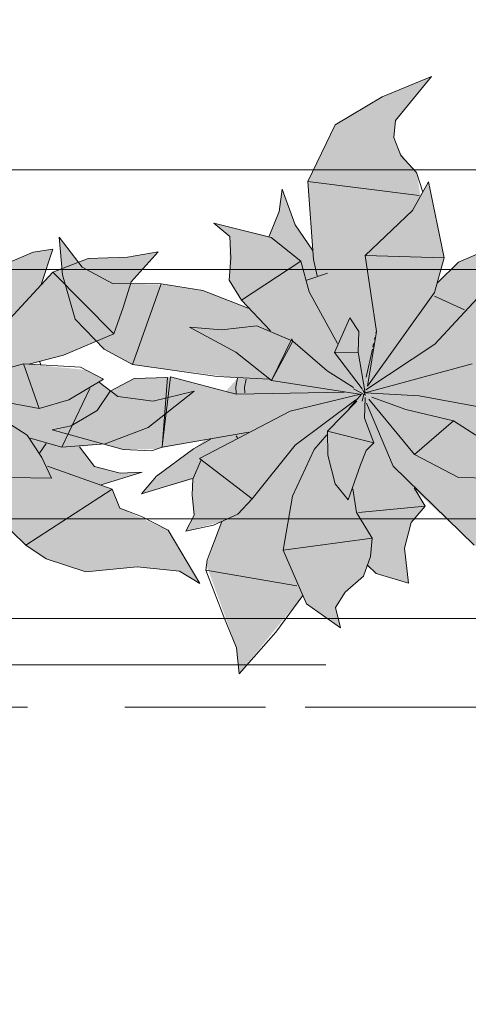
# Model space of a CAD drawing. Header units: millimetres. Extents: x -59761 to 112741, y -57975 to 46221.
# Tile 102 of 256: x 7312 to 7762, y -9341 to -8353. Entities that reach past the tile are written whole.
import ezdxf

# ---------------------------------------------------------------- set-up
doc = ezdxf.new("R2010")
doc.units = ezdxf.units.MM
for name, pattern in [('короткая штриховая', [282.222222, 141.111111, -141.111111]), ('Штриховая', [564.444447, 282.222223, -282.222223]), ('Штрихпунктирная', [670.277762, 352.777767, -176.388884, 0, -141.111112])]:
    doc.linetypes.add(name, pattern=pattern)
for name, color, linetype in [('Интерьер - Мебель', 7, 'Continuous'), ('Элемент модели - Границы зон', 7, 'Continuous'), ('Элемент Модели - Зона', 7, 'Continuous'), ('Элемент Модели - Оси', 2, 'Continuous')]:
    doc.layers.add(name, color=color, linetype=linetype)

msp = doc.modelspace()

# ---------------------------------------------------------------- hatches: boundary and pattern name
at = {"layer": 'Интерьер - Мебель', "linetype": 'Continuous', "lineweight": 0}
for points in [[(7274.75, -8409.96), (7225.19, -8430.25), (7178.16, -8458.45), (7150.58, -8515.08), (7155.24, -8584.26), (7139, -8560.23), (7125.07, -8522.96), (7121.93, -8545.37), (7111.85, -8570.13), (7056.32, -8557.03), (7072.43, -8570.47), (7072.19, -8607.55), (7071.66, -8614.1), (7084.07, -8634.37), (7091.03, -8642.12), (7044.36, -8624.36), (7009.05, -8618.74), (6960.49, -8617.52), (6924.36, -8601.05), (6901.43, -8570.96), (6904.74, -8608.88), (6917.48, -8653.22), (6946.29, -8683.26), (6974.89, -8698.85), (7080.33, -8712.44), (7068.3, -8725.66), (7012.8, -8711.23), (6976.48, -8712.99), (6952.42, -8725.4), (6939.54, -8745.06), (6913.45, -8760.32), (6894.12, -8764.47), (6965.37, -8784.19), (6999.11, -8783.59), (7047.99, -8774.26), (7003.17, -8807.68), (6983.99, -8828.48), (7035.36, -8813.83), (7035.56, -8839.74), (7036.56, -8849.79), (7028.48, -8866.01), (7064.34, -8856.4), (7049.05, -8900.22), (7079.29, -8983.07), (7081.74, -9009.1), (7145.72, -8930.69), (7149.29, -8939.07), (7183.55, -8963.11), (7178.41, -8942.48), (7188.24, -8927.09), (7206.7, -8911.06), (7210.2, -8901.25), (7219.13, -8908.39), (7251.81, -8918.28), (7247.85, -8882.91), (7254.41, -8857.36), (7268.37, -8841.09), (7258.17, -8824.87), (7317.73, -8879.99), (7338.35, -8893.67), (7378, -8906.89), (7429.5, -8901.87), (7472.14, -8906), (7492.4, -8918.55), (7460.49, -8865.04), (7412.06, -8842.84), (7404.52, -8823.94), (7393.53, -8819.64), (7434.39, -8806.66), (7412.6, -8807.72), (7386.89, -8801.17), (7371.85, -8781.32), (7397.3, -8778.41), (7440.68, -8761.85), (7486.56, -8725.45), (7445.5, -8735.47), (7410.13, -8730.99), (7391.62, -8716.86), (7395.69, -8713.57), (7377.73, -8704.23), (7320.71, -8698.49), (7355.55, -8689.59), (7406.13, -8667.87), (7423.39, -8615.87), (7450.66, -8585.88), (7419.93, -8591.27), (7380.48, -8592.49), (7345.02, -8606.14), (7333.12, -8618.69), (7345.04, -8583.2), (7325.35, -8586.21), (7301.96, -8596.06), (7280.96, -8616.71), (7287.36, -8591.95), (7271.74, -8515.63), (7263.81, -8530.01), (7259.84, -8506.11), (7251.93, -8497.55), (7241.77, -8483.4), (7236.85, -8471.21), (7238.68, -8453.92)], [(7724.75, -8409.96), (7675.19, -8430.25), (7628.16, -8458.45), (7600.58, -8515.08), (7605.24, -8584.26), (7589, -8560.23), (7575.07, -8522.96), (7571.93, -8545.37), (7561.85, -8570.13), (7506.32, -8557.03), (7522.43, -8570.47), (7522.19, -8607.55), (7521.66, -8614.1), (7534.07, -8634.37), (7541.03, -8642.12), (7494.36, -8624.36), (7459.05, -8618.74), (7410.49, -8617.52), (7374.36, -8601.05), (7351.43, -8570.96), (7354.74, -8608.88), (7367.48, -8653.22), (7396.29, -8683.26), (7424.89, -8698.85), (7530.33, -8712.44), (7518.3, -8725.66), (7462.8, -8711.23), (7426.48, -8712.99), (7402.42, -8725.4), (7389.54, -8745.06), (7363.45, -8760.32), (7344.12, -8764.47), (7415.37, -8784.19), (7449.11, -8783.59), (7497.99, -8774.26), (7453.17, -8807.68), (7433.99, -8828.48), (7485.36, -8813.83), (7485.56, -8839.74), (7486.56, -8849.79), (7478.48, -8866.01), (7514.34, -8856.4), (7499.05, -8900.22), (7529.29, -8983.07), (7531.74, -9009.1), (7595.72, -8930.69), (7599.29, -8939.07), (7633.55, -8963.11), (7628.41, -8942.48), (7638.24, -8927.09), (7656.7, -8911.06), (7660.2, -8901.25), (7669.13, -8908.39), (7701.81, -8918.28), (7697.85, -8882.91), (7704.41, -8857.36), (7718.37, -8841.09), (7708.17, -8824.87), (7767.73, -8879.99), (7788.35, -8893.67), (7828, -8906.89), (7879.5, -8901.87), (7922.14, -8906), (7942.4, -8918.55), (7910.49, -8865.04), (7862.06, -8842.84), (7854.52, -8823.94), (7843.53, -8819.64), (7884.39, -8806.66), (7862.6, -8807.72), (7836.89, -8801.17), (7821.85, -8781.32), (7847.3, -8778.41), (7890.68, -8761.85), (7936.56, -8725.45), (7895.5, -8735.47), (7860.13, -8730.99), (7841.62, -8716.86), (7845.69, -8713.57), (7827.73, -8704.23), (7770.71, -8698.49), (7805.55, -8689.59), (7856.13, -8667.87), (7873.39, -8615.87), (7900.66, -8585.88), (7869.93, -8591.27), (7830.48, -8592.49), (7795.02, -8606.14), (7783.12, -8618.69), (7795.04, -8583.2), (7775.35, -8586.21), (7751.96, -8596.06), (7730.96, -8616.71), (7737.36, -8591.95), (7721.74, -8515.63), (7713.81, -8530.01), (7709.84, -8506.11), (7701.93, -8497.55), (7691.77, -8483.4), (7686.85, -8471.21), (7688.68, -8453.92)]]:
    msp.add_hatch(color=255, dxfattribs=at).paths.add_polyline_path(points)

# ---------------------------------------------------------------- linework, layer by layer
at = {"layer": 'Интерьер - Мебель', "color": 7, "linetype": 'Continuous', "lineweight": 15}
for p, q in [((7724.75, -8409.96), (7675.19, -8430.25)), ((7724.75, -8409.96), (7675.19, -8430.25)), ((7724.75, -8409.96), (7688.68, -8453.92)), ((7724.75, -8409.96), (7688.68, -8453.92)), ((7675.19, -8430.25), (7628.16, -8458.45)), ((7675.19, -8430.25), (7628.16, -8458.45)), ((7688.68, -8453.92), (7686.85, -8471.21)), ((7688.68, -8453.92), (7686.85, -8471.21)), ((7628.16, -8458.45), (7600.58, -8515.08)), ((7628.16, -8458.45), (7600.58, -8515.08)), ((7686.85, -8471.21), (7694.02, -8488.98)), ((7686.85, -8471.21), (7694.02, -8488.98)), ((7694.02, -8488.98), (7709.84, -8506.11)), ((7694.02, -8488.98), (7709.84, -8506.11)), ((7709.84, -8506.11), (7716.16, -8525.84)), ((7709.84, -8506.11), (7716.16, -8525.84)), ((7575.07, -8522.96), (7571.93, -8545.37)), ((7575.07, -8522.96), (7571.93, -8545.37)), ((7575.07, -8522.96), (7588.04, -8558.81)), ((7575.07, -8522.96), (7588.04, -8558.81)), ((7600.58, -8515.08), (7712.26, -8529.18)), ((7600.58, -8515.08), (7606.53, -8593.47)), ((7600.58, -8515.08), (7712.26, -8529.18)), ((7600.58, -8515.08), (7606.53, -8593.47)), ((7721.74, -8515.63), (7705.88, -8544.39)), ((7721.74, -8515.63), (7705.88, -8544.39)), ((7721.74, -8515.63), (7737.36, -8591.95)), ((7721.74, -8515.63), (7737.36, -8591.95)), ((7705.88, -8544.39), (7658.4, -8589.58)), ((7705.88, -8544.39), (7658.4, -8589.58)), ((7571.93, -8545.37), (7561.85, -8570.13)), ((7571.93, -8545.37), (7561.85, -8570.13)), ((7506.32, -8557.03), (7522.43, -8570.47)), ((7506.32, -8557.03), (7563.98, -8571.22)), ((7506.32, -8557.03), (7522.43, -8570.47)), ((7506.32, -8557.03), (7563.98, -8571.22)), ((7588.04, -8558.81), (7605.24, -8584.26)), ((7588.04, -8558.81), (7605.24, -8584.26)), ((7351.43, -8570.96), (7354.74, -8608.88)), ((7351.43, -8570.96), (7374.36, -8601.05)), ((7351.43, -8570.96), (7354.74, -8608.88)), ((7351.43, -8570.96), (7374.36, -8601.05)), ((7522.43, -8570.47), (7523.43, -8591.99)), ((7522.43, -8570.47), (7523.43, -8591.99)), ((7563.98, -8571.22), (7593.74, -8595.01)), ((7563.98, -8571.22), (7593.74, -8595.01)), ((7345.04, -8583.2), (7325.36, -8586.21)), ((7345.04, -8583.2), (7325.36, -8586.21)), ((7345.04, -8583.2), (7333.12, -8618.69)), ((7345.04, -8583.2), (7333.12, -8618.69)), ((7325.36, -8586.21), (7301.96, -8596.06)), ((7325.36, -8586.21), (7301.96, -8596.06)), ((7380.48, -8592.49), (7345.02, -8606.14)), ((7380.48, -8592.49), (7345.02, -8606.14)), ((7419.93, -8591.27), (7380.48, -8592.49)), ((7419.93, -8591.27), (7380.48, -8592.49)), ((7450.66, -8585.88), (7419.93, -8591.27)), ((7450.66, -8585.88), (7419.93, -8591.27)), ((7450.66, -8585.88), (7423.39, -8615.87)), ((7450.66, -8585.88), (7423.39, -8615.87)), ((7523.43, -8591.99), (7521.66, -8614.1)), ((7523.43, -8591.99), (7521.66, -8614.1)), ((7606.53, -8593.47), (7609.93, -8609.96)), ((7606.53, -8593.47), (7609.93, -8609.96)), ((7658.4, -8589.58), (7737.36, -8591.95)), ((7658.4, -8589.58), (7669.51, -8665.66)), ((7658.4, -8589.58), (7737.36, -8591.95)), ((7658.4, -8589.58), (7669.51, -8665.66)), ((7737.36, -8591.95), (7727.81, -8626.59)), ((7737.36, -8591.95), (7727.81, -8626.59)), ((7775.36, -8586.21), (7751.96, -8596.06)), ((7775.36, -8586.21), (7751.96, -8596.06)), ((7374.36, -8601.05), (7404.71, -8617.47)), ((7374.36, -8601.05), (7404.71, -8617.47)), ((7593.74, -8595.01), (7534.07, -8634.37)), ((7593.74, -8595.01), (7534.07, -8634.37)), ((7593.74, -8595.01), (7602.14, -8625.8)), ((7593.74, -8595.01), (7602.14, -8625.8)), ((7751.96, -8596.06), (7730.96, -8616.71)), ((7751.96, -8596.06), (7730.96, -8616.71)), ((7345.02, -8606.14), (7278.19, -8678.42)), ((7345.02, -8606.14), (7278.19, -8678.42)), ((7345.02, -8606.14), (7406.13, -8667.87)), ((7345.02, -8606.14), (7406.13, -8667.87)), ((7354.74, -8608.88), (7367.48, -8653.22)), ((7354.74, -8608.88), (7367.48, -8653.22)), ((7620.51, -8607.11), (7599.87, -8614.22)), ((7620.51, -8607.11), (7599.87, -8614.22)), ((7795.02, -8606.14), (7728.19, -8678.42)), ((7795.02, -8606.14), (7728.19, -8678.42)), ((7404.71, -8617.47), (7453.52, -8617.86)), ((7404.71, -8617.47), (7453.52, -8617.86)), ((7423.39, -8615.87), (7415.45, -8641.72)), ((7423.39, -8615.87), (7415.45, -8641.72)), ((7453.52, -8617.86), (7424.89, -8698.85)), ((7453.52, -8617.86), (7424.89, -8698.85)), ((7453.52, -8617.86), (7495.5, -8624.54)), ((7453.52, -8617.86), (7495.5, -8624.54)), ((7521.66, -8614.1), (7534.07, -8634.37)), ((7521.66, -8614.1), (7534.07, -8634.37)), ((7495.5, -8624.54), (7541.03, -8642.12)), ((7495.5, -8624.54), (7541.03, -8642.12)), ((7602.14, -8625.8), (7630.39, -8677.64)), ((7602.14, -8625.8), (7630.39, -8677.64)), ((7727.81, -8626.59), (7660.6, -8720.7)), ((7727.81, -8626.59), (7660.6, -8720.7)), ((7727.77, -8630.26), (7757.88, -8644.09)), ((7727.77, -8630.26), (7757.88, -8644.09)), ((7415.45, -8641.72), (7406.13, -8667.87)), ((7415.45, -8641.72), (7406.13, -8667.87)), ((7534.07, -8634.37), (7563.4, -8665.08)), ((7534.07, -8634.37), (7563.4, -8665.08)), ((7367.48, -8653.22), (7396.29, -8683.26)), ((7367.48, -8653.22), (7396.29, -8683.26)), ((7643.01, -8652.04), (7627.58, -8686.74)), ((7643.01, -8652.04), (7627.58, -8686.74)), ((7643.01, -8652.04), (7651.86, -8665.83)), ((7643.01, -8652.04), (7651.86, -8665.83)), ((7482.17, -8661.2), (7514.06, -8664.02)), ((7482.17, -8661.2), (7528.57, -8686.26)), ((7482.17, -8661.2), (7514.06, -8664.02)), ((7482.17, -8661.2), (7528.57, -8686.26)), ((7549.66, -8660), (7514.06, -8664.02)), ((7549.66, -8660), (7514.06, -8664.02)), ((7549.66, -8660), (7585.53, -8675.24)), ((7549.66, -8660), (7585.53, -8675.24)), ((7406.13, -8667.87), (7355.55, -8689.59)), ((7406.13, -8667.87), (7355.55, -8689.59)), ((7584.8, -8672.98), (7564.28, -8714.81)), ((7584.8, -8672.98), (7564.28, -8714.81)), ((7584.8, -8672.98), (7585.53, -8675.24)), ((7584.8, -8672.98), (7585.53, -8675.24)), ((7651.86, -8665.83), (7651.11, -8686.52)), ((7651.86, -8665.83), (7651.11, -8686.52)), ((7669.51, -8665.66), (7660.6, -8720.7)), ((7669.51, -8665.66), (7660.6, -8720.7)), ((7668.01, -8671.84), (7667.59, -8673.77)), ((7668.01, -8671.84), (7667.59, -8673.77)), ((7669.27, -8666.04), (7669.06, -8667.01)), ((7669.27, -8666.04), (7669.06, -8667.01)), ((7585.53, -8675.24), (7564.28, -8714.81)), ((7585.53, -8675.24), (7564.28, -8714.81)), ((7585.53, -8675.24), (7620.22, -8705.22)), ((7585.53, -8675.24), (7620.22, -8705.22)), ((7728.19, -8678.42), (7658.87, -8724.1)), ((7728.19, -8678.42), (7658.87, -8724.1)), ((7666.75, -8677.64), (7665.91, -8681.5)), ((7666.75, -8677.64), (7665.91, -8681.5)), ((7355.55, -8689.59), (7320.73, -8698.49)), ((7355.55, -8689.59), (7320.73, -8698.49)), ((7396.29, -8683.26), (7424.89, -8698.85)), ((7396.29, -8683.26), (7424.89, -8698.85)), ((7528.57, -8686.26), (7564.28, -8714.81)), ((7528.57, -8686.26), (7564.28, -8714.81)), ((7651.11, -8686.52), (7627.58, -8686.74)), ((7651.11, -8686.52), (7627.58, -8686.74)), ((7627.58, -8686.74), (7655.29, -8723.34)), ((7627.58, -8686.74), (7655.29, -8723.34)), ((7651.11, -8686.52), (7658.28, -8727.29)), ((7651.11, -8686.52), (7658.28, -8727.29)), ((7665.48, -8683.44), (7659.38, -8711.42)), ((7665.48, -8683.44), (7659.38, -8711.42)), ((7315.51, -8698.18), (7208.28, -8727.29)), ((7315.51, -8698.18), (7208.28, -8727.29)), ((7315.51, -8698.18), (7372.68, -8701.6)), ((7315.51, -8698.18), (7331.38, -8743.06)), ((7315.51, -8698.18), (7372.68, -8701.6)), ((7315.51, -8698.18), (7331.38, -8743.06)), ((7331.62, -8695.38), (7332.83, -8699.15)), ((7331.62, -8695.38), (7332.83, -8699.15)), ((7372.68, -8701.6), (7395.69, -8713.57)), ((7372.68, -8701.6), (7395.69, -8713.57)), ((7424.89, -8698.85), (7509.87, -8710.79)), ((7424.89, -8698.85), (7509.87, -8710.79)), ((7765.51, -8698.18), (7658.28, -8727.29)), ((7765.51, -8698.18), (7658.28, -8727.29)), ((7460.04, -8711.83), (7426.48, -8712.99)), ((7460.04, -8711.83), (7426.48, -8712.99)), ((7460.04, -8711.83), (7454.45, -8781.84)), ((7460.04, -8711.83), (7454.45, -8781.84)), ((7462.8, -8711.23), (7454.9, -8778.02)), ((7462.8, -8711.23), (7454.9, -8778.02)), ((7462.8, -8711.23), (7529, -8728.44)), ((7462.8, -8711.23), (7529, -8728.44)), ((7509.87, -8710.79), (7561.83, -8713.57)), ((7509.87, -8710.79), (7561.83, -8713.57)), ((7530.33, -8712.44), (7528.59, -8721.16)), ((7530.33, -8712.44), (7528.59, -8721.16)), ((7620.22, -8705.22), (7646.51, -8721.84)), ((7620.22, -8705.22), (7646.51, -8721.84)), ((7395.69, -8713.57), (7361.02, -8734.29)), ((7395.69, -8713.57), (7361.02, -8734.29)), ((7391.62, -8716.86), (7410.13, -8730.99)), ((7391.62, -8716.86), (7410.13, -8730.99)), ((7426.48, -8712.99), (7402.42, -8725.4)), ((7426.48, -8712.99), (7402.42, -8725.4)), ((7528.59, -8721.16), (7528.97, -8727.91)), ((7528.59, -8721.16), (7528.97, -8727.91)), ((7538.88, -8713.54), (7537.27, -8721.57)), ((7538.88, -8713.54), (7537.27, -8721.57)), ((7537.27, -8721.57), (7537.6, -8727.23)), ((7537.27, -8721.57), (7537.6, -8727.23)), ((7564.28, -8714.81), (7652.62, -8728.58)), ((7564.28, -8714.81), (7652.62, -8728.58)), ((7262.31, -8730.12), (7331.38, -8743.06)), ((7262.31, -8730.12), (7331.38, -8743.06)), ((7382.04, -8722.86), (7354.08, -8781.65)), ((7382.04, -8722.86), (7354.08, -8781.65)), ((7402.42, -8725.4), (7389.54, -8745.06)), ((7402.42, -8725.4), (7389.54, -8745.06)), ((7410.13, -8730.99), (7445.5, -8735.47)), ((7410.13, -8730.99), (7445.5, -8735.47)), ((7486.56, -8725.45), (7440.68, -8761.85)), ((7486.56, -8725.45), (7440.68, -8761.85)), ((7486.56, -8725.45), (7445.5, -8735.47)), ((7486.56, -8725.45), (7445.5, -8735.47)), ((7637.17, -8726.6), (7529, -8728.44)), ((7637.17, -8726.6), (7529, -8728.44)), ((7653.44, -8728.48), (7583.06, -8745.78)), ((7653.44, -8728.48), (7583.06, -8745.78)), ((7654.5, -8728.72), (7641.98, -8743.35)), ((7654.5, -8728.72), (7641.98, -8743.35)), ((7646.64, -8723.08), (7658.67, -8729.53)), ((7646.64, -8723.08), (7658.67, -8729.53)), ((7656.9, -8728.72), (7655.24, -8735.57)), ((7656.9, -8728.72), (7655.24, -8735.57)), ((7655.56, -8723.81), (7658.67, -8729.53)), ((7655.56, -8723.81), (7658.67, -8729.53)), ((7657.85, -8724.8), (7657.37, -8726.76)), ((7657.85, -8724.8), (7657.37, -8726.76)), ((7657.54, -8726.3), (7658.28, -8727.29)), ((7657.54, -8726.3), (7658.28, -8727.29)), ((7658.15, -8731.98), (7657.59, -8752.73)), ((7658.15, -8731.98), (7657.59, -8752.73)), ((7658.28, -8727.29), (7712.31, -8730.12)), ((7658.28, -8727.29), (7712.31, -8730.12)), ((7664.77, -8731.69), (7699, -8743.84)), ((7664.77, -8731.69), (7699, -8743.84)), ((7712.31, -8730.12), (7781.38, -8743.06)), ((7712.31, -8730.12), (7781.38, -8743.06)), ((7361.02, -8734.29), (7331.38, -8743.06)), ((7361.02, -8734.29), (7331.38, -8743.06)), ((7648.94, -8734.26), (7588.04, -8779.72)), ((7648.94, -8734.26), (7588.04, -8779.72)), ((7649.91, -8735.73), (7620.38, -8765.54)), ((7649.91, -8735.73), (7620.38, -8765.54)), ((7659.61, -8737.57), (7686.3, -8800.89)), ((7659.61, -8737.57), (7686.3, -8800.89)), ((7661.94, -8733.51), (7707.6, -8789.07)), ((7661.94, -8733.51), (7707.6, -8789.07)), ((7389.54, -8745.06), (7363.45, -8760.32)), ((7389.54, -8745.06), (7363.45, -8760.32)), ((7583.06, -8745.78), (7492, -8793.09)), ((7583.06, -8745.78), (7492, -8793.09)), ((7699, -8743.84), (7746.93, -8755.28)), ((7699, -8743.84), (7746.93, -8755.28)), ((7296.93, -8755.28), (7319.29, -8769.8)), ((7296.93, -8755.28), (7319.29, -8769.8)), ((7363.45, -8760.32), (7344.12, -8764.47)), ((7363.45, -8760.32), (7344.12, -8764.47)), ((7440.68, -8761.85), (7397.3, -8778.41)), ((7440.68, -8761.85), (7397.3, -8778.41)), ((7657.59, -8752.73), (7666.93, -8777.28)), ((7657.59, -8752.73), (7666.93, -8777.28)), ((7746.93, -8755.28), (7707.6, -8789.07)), ((7746.93, -8755.28), (7707.6, -8789.07)), ((7746.93, -8755.28), (7769.29, -8769.8)), ((7746.93, -8755.28), (7769.29, -8769.8)), ((7319.29, -8769.8), (7333.8, -8792.03)), ((7319.29, -8769.8), (7333.8, -8792.03)), ((7344.12, -8764.47), (7415.37, -8784.19)), ((7344.12, -8764.47), (7415.37, -8784.19)), ((7541.53, -8766.69), (7454.45, -8781.84)), ((7541.53, -8766.69), (7454.45, -8781.84)), ((7528.81, -8770.42), (7530.09, -8772.38)), ((7528.81, -8770.42), (7530.09, -8772.38)), ((7619.65, -8769.45), (7607.14, -8784.07)), ((7619.65, -8769.45), (7607.14, -8784.07)), ((7620.38, -8765.54), (7666.93, -8777.28)), ((7620.38, -8765.54), (7620.72, -8789.61)), ((7620.38, -8765.54), (7666.93, -8777.28)), ((7620.38, -8765.54), (7620.72, -8789.61)), ((7322.35, -8772.84), (7354.08, -8781.65)), ((7322.35, -8772.84), (7354.08, -8781.65)), ((7338.19, -8778.14), (7331.49, -8787.81)), ((7338.19, -8778.14), (7331.49, -8787.81)), ((7397.3, -8778.41), (7354.08, -8781.65)), ((7397.3, -8778.41), (7354.08, -8781.65)), ((7371.85, -8781.32), (7386.89, -8801.17)), ((7371.85, -8781.32), (7386.89, -8801.17)), ((7503.28, -8773.67), (7485.98, -8783.52)), ((7503.28, -8773.67), (7485.98, -8783.52)), ((7588.04, -8779.72), (7544.84, -8833.66)), ((7588.04, -8779.72), (7544.84, -8833.66)), ((7666.93, -8777.28), (7659.08, -8785)), ((7666.93, -8777.28), (7659.08, -8785)), ((7415.37, -8784.19), (7443.77, -8785.33)), ((7415.37, -8784.19), (7443.77, -8785.33)), ((7454.45, -8781.84), (7443.77, -8785.33)), ((7454.45, -8781.84), (7443.77, -8785.33)), ((7485.98, -8783.52), (7448.97, -8810.77)), ((7485.98, -8783.52), (7448.97, -8810.77)), ((7607.14, -8784.07), (7585.3, -8831.01)), ((7607.14, -8784.07), (7585.3, -8831.01)), ((7620.72, -8789.61), (7628.23, -8818.62)), ((7620.72, -8789.61), (7628.23, -8818.62)), ((7659.08, -8785), (7653.4, -8799.5)), ((7659.08, -8785), (7653.4, -8799.5)), ((7707.6, -8789.07), (7751.89, -8812.16)), ((7707.6, -8789.07), (7751.89, -8812.16)), ((7236.3, -8800.89), (7317.73, -8879.99)), ((7236.3, -8800.89), (7317.73, -8879.99)), ((7333.8, -8792.03), (7343.44, -8812.9)), ((7333.8, -8792.03), (7343.44, -8812.9)), ((7339.6, -8800.7), (7404.52, -8823.94)), ((7339.6, -8800.7), (7404.52, -8823.94)), ((7386.89, -8801.17), (7412.6, -8807.72)), ((7386.89, -8801.17), (7412.6, -8807.72)), ((7493.76, -8794.45), (7485.36, -8813.83)), ((7493.76, -8794.45), (7485.36, -8813.83)), ((7492, -8793.09), (7544.84, -8833.66)), ((7492, -8793.09), (7544.84, -8833.66)), ((7653.4, -8799.5), (7641.09, -8834.73)), ((7653.4, -8799.5), (7641.09, -8834.73)), ((7686.3, -8800.89), (7767.73, -8879.99)), ((7686.3, -8800.89), (7767.73, -8879.99)), ((7434.39, -8806.66), (7393.53, -8819.64)), ((7434.39, -8806.66), (7393.53, -8819.64)), ((7434.39, -8806.66), (7412.6, -8807.72)), ((7434.39, -8806.66), (7412.6, -8807.72)), ((7448.97, -8810.77), (7433.99, -8828.48)), ((7448.97, -8810.77), (7433.99, -8828.48)), ((7301.89, -8812.16), (7343.44, -8812.9)), ((7301.89, -8812.16), (7343.44, -8812.9)), ((7484.79, -8813.28), (7433.99, -8828.48)), ((7484.79, -8813.28), (7433.99, -8828.48)), ((7485.36, -8813.83), (7484.55, -8829.7)), ((7485.36, -8813.83), (7484.55, -8829.7)), ((7628.23, -8818.62), (7641.09, -8834.73)), ((7628.23, -8818.62), (7641.09, -8834.73)), ((7751.89, -8812.16), (7793.44, -8812.9)), ((7751.89, -8812.16), (7793.44, -8812.9)), ((7404.52, -8823.94), (7317.73, -8879.99)), ((7404.52, -8823.94), (7317.73, -8879.99)), ((7404.52, -8823.94), (7412.06, -8842.84)), ((7404.52, -8823.94), (7412.06, -8842.84)), ((7484.55, -8829.7), (7486.56, -8849.79)), ((7484.55, -8829.7), (7486.56, -8849.79)), ((7585.3, -8831.01), (7576.02, -8884.91)), ((7585.3, -8831.01), (7576.02, -8884.91)), ((7645.86, -8823.56), (7649.57, -8847.4)), ((7645.86, -8823.56), (7649.57, -8847.4)), ((7707.44, -8822.59), (7718.37, -8841.09)), ((7707.44, -8822.59), (7718.37, -8841.09)), ((7710.6, -8824.12), (7708.17, -8824.87)), ((7710.6, -8824.12), (7708.17, -8824.87)), ((7544.84, -8833.66), (7530.51, -8848.81)), ((7544.84, -8833.66), (7530.51, -8848.81)), ((7412.06, -8842.84), (7433.99, -8851.42)), ((7412.06, -8842.84), (7433.99, -8851.42)), ((7486.56, -8849.79), (7478.48, -8866.01)), ((7486.56, -8849.79), (7478.48, -8866.01)), ((7530.51, -8848.81), (7506.09, -8860.08)), ((7530.51, -8848.81), (7506.09, -8860.08)), ((7649.57, -8847.4), (7665.17, -8873.02)), ((7649.57, -8847.4), (7665.17, -8873.02)), ((7718.37, -8841.09), (7651.53, -8847.38)), ((7718.37, -8841.09), (7651.53, -8847.38)), ((7718.37, -8841.09), (7704.41, -8857.36)), ((7718.37, -8841.09), (7704.41, -8857.36)), ((7433.99, -8851.42), (7460.49, -8865.04)), ((7433.99, -8851.42), (7460.49, -8865.04)), ((7506.09, -8860.08), (7478.48, -8866.01)), ((7506.09, -8860.08), (7478.48, -8866.01)), ((7514.34, -8856.4), (7499.67, -8895.26)), ((7514.34, -8856.4), (7499.67, -8895.26)), ((7704.41, -8857.36), (7697.85, -8882.91)), ((7704.41, -8857.36), (7697.85, -8882.91)), ((7460.49, -8865.04), (7492.4, -8918.56)), ((7460.49, -8865.04), (7492.4, -8918.56)), ((7317.73, -8879.99), (7338.35, -8893.67)), ((7317.73, -8879.99), (7338.35, -8893.67)), ((7665.17, -8873.02), (7576.02, -8884.91)), ((7665.17, -8873.02), (7576.02, -8884.91)), ((7665.17, -8873.02), (7663.7, -8891.45)), ((7665.17, -8873.02), (7663.7, -8891.45)), ((7576.02, -8884.91), (7599.29, -8939.07)), ((7576.02, -8884.91), (7599.29, -8939.07)), ((7697.85, -8882.91), (7701.81, -8918.28)), ((7697.85, -8882.91), (7701.81, -8918.28)), ((7338.35, -8893.67), (7378, -8906.89)), ((7338.35, -8893.67), (7378, -8906.89)), ((7499.67, -8895.26), (7498.42, -8905.19)), ((7499.67, -8895.26), (7498.42, -8905.19)), ((7663.7, -8891.45), (7656.7, -8911.06)), ((7663.7, -8891.45), (7656.7, -8911.06)), ((7660.26, -8899.79), (7669.13, -8908.39)), ((7660.26, -8899.79), (7669.13, -8908.39)), ((7429.5, -8901.87), (7378, -8906.89)), ((7429.5, -8901.87), (7378, -8906.89)), ((7429.5, -8901.87), (7472.14, -8906)), ((7429.5, -8901.87), (7472.14, -8906)), ((7472.14, -8906), (7492.4, -8918.56)), ((7472.14, -8906), (7492.4, -8918.56)), ((7498.42, -8905.19), (7589.62, -8920.87)), ((7498.42, -8905.19), (7516.39, -8952.04)), ((7498.42, -8905.19), (7589.62, -8920.87)), ((7498.42, -8905.19), (7516.39, -8952.04)), ((7669.13, -8908.39), (7701.81, -8918.28)), ((7669.13, -8908.39), (7701.81, -8918.28)), ((7656.7, -8911.06), (7638.24, -8927.09)), ((7656.7, -8911.06), (7638.24, -8927.09)), ((7638.24, -8927.09), (7628.41, -8942.48)), ((7638.24, -8927.09), (7628.41, -8942.48)), ((7595.72, -8930.69), (7568.53, -8967.4)), ((7595.72, -8930.69), (7568.53, -8967.4)), ((7599.29, -8939.07), (7633.55, -8963.11)), ((7599.29, -8939.07), (7633.55, -8963.11)), ((7628.41, -8942.48), (7633.55, -8963.11)), ((7628.41, -8942.48), (7633.55, -8963.11)), ((7516.39, -8952.04), (7529.29, -8983.07)), ((7516.39, -8952.04), (7529.29, -8983.07)), ((7568.53, -8967.4), (7531.74, -9009.1)), ((7568.53, -8967.4), (7531.74, -9009.1)), ((7529.29, -8983.07), (7531.74, -9009.1)), ((7529.29, -8983.07), (7531.74, -9009.1))]:
    msp.add_line(p, q, dxfattribs=at)
at = {"layer": 'Интерьер - Мебель', "color": 7, "linetype": 'Continuous', "lineweight": 5}
for p, q in [((8329.94, -8503.54), (6529.94, -8503.54)), ((8229.94, -8603.54), (6629.94, -8603.54)), ((6629.94, -8853.54), (8229.94, -8853.54)), ((6529.94, -8953.54), (8329.94, -8953.54))]:
    msp.add_line(p, q, dxfattribs=at)
at = {"layer": 'Элемент модели - Границы зон', "color": 7, "linetype": 'короткая штриховая', "lineweight": 15}
msp.add_lwpolyline([(16025.03, 212.5), (16025.03, -9042.59), (-8890, -9042.59), (-8890, -8842.59)], dxfattribs=at)
at = {"layer": 'Элемент Модели - Зона', "color": 253, "linetype": 'Штриховая', "lineweight": 15, "flags": 128}
for points in [[(-8890, -17680), (-3119.74, -17680), (-3119.74, -14858.42), (142.53, -11594.86), (156.67, -11609), (156.67, -11580), (18300, -11580), (18300, -11600), (32399.73, -11600), (32399.73, -11580), (69081.36, -11580), (72316.72, -14823.47), (72320.06, -15158.11), (72320.06, -17695), (72360, -17695), (72360, -19700), (72120, -19700), (72120, -18300), (71700, -18300), (71700, -17900), (63300, -17900), (63300, -18300), (62700, -18300), (62700, -17900), (54320, -17900), (54320, -27030), (62700, -27030), (62700, -26350), (63300, -26350), (63300, -27540), (67380, -27540), (67380, -26630), (67500, -26630), (67500, -27660), (62920, -27660), (62920, -32819.89), (72120, -32819.89), (72120, -27750), (71650, -27750), (71650, -26250), (72120, -26250), (72120, -21200), (72360, -21200), (72360, -33849.94), (72120, -33849.94), (72120, -33059.89), (54320, -33059.89), (54320, -39349.94), (72120, -39349.94), (72120, -36299.94), (71700.06, -36299.94), (71700.06, -35674.44), (72120, -35674.44), (72120, -35349.94), (72360, -35349.94), (72360, -35679.94), (75850, -35679.94), (75850, -16794.88), (75238.88, -16794.88), (75238.88, -9000), (80700, -9000), (80700, -8700), (81300, -8700), (81300, -9000), (87517.1, -9000), (87517.1, -320), (85530, -320), (85530, 300), (84182.9, 300), (81300, 300), (81300, -300), (80700, -300), (80700, 212.5), (79799.78, 212.5), (72300, 212.5), (72300, -300), (71700, -300), (71700, 212.5), (63300, 212.5), (63300, -300), (62700, -300), (62700, 212.5), (54300, 212.5), (54300, -300), (53700, -300), (53700, 212.5), (45650, 212.5), (45650, -300), (45050, -300), (44950, -300), (44950, -5367.2), (32450.06, -5367.2), (32450.06, -200), (32450.06, 7690), (32460.06, 7690), (32460.06, 13850), (29720, 13850), (29720, 5730), (28964.53, 5730), (28964.53, 212), (27300.06, 212), (27300.06, -300), (26700.06, -300), (26700.06, 212), (18300, 212), (18300, -300), (17700, -300), (17700, 212), (16025.03, 212), (16025.03, -7500), (16025.03, -9042.59), (9300, -9042.59), (9300, -9300), (8700, -9300), (8700, -9042.59), (300, -9042.59), (300, -9300), (-300, -9300), (-300, -9042.59), (-8250, -9042.59), (-8250, -9300), (-8850, -9300), (-8850, -9042.59), (-8890, -9042.59)], [(-8890, -8842.59), (-8890, -9042.59), (-8850, -9042.59), (-8850, -8700), (-8250, -8700), (-8250, -9042.59), (-300, -9042.59), (-300, -8700), (300, -8700), (300, -9042.59), (8700, -9042.59), (8700, -8700), (9300, -8700), (9300, -9042.59), (16025.03, -9042.59), (16025.03, 212.5), (16035.53, 212.5), (16035.53, 5730), (15580, 5730), (15580, 9080), (15300, 9080), (15300, 9320), (17680, 9320), (17680, 10500), (10920, 10500), (10920, 9320), (13800, 9320), (13800, 9080), (12769.68, 9080), (12769.68, -300), (3600, -300), (-8890, -300), (-8890, -350)]]:
    msp.add_lwpolyline(points, close=True, dxfattribs=at)
at = {"layer": 'Элемент Модели - Оси', "color": 7, "linetype": 'Штрихпунктирная', "lineweight": 15}
msp.add_line((-57760.58, -9000), (110650, -9000), dxfattribs=at)

doc.saveas('drawing.dxf')
